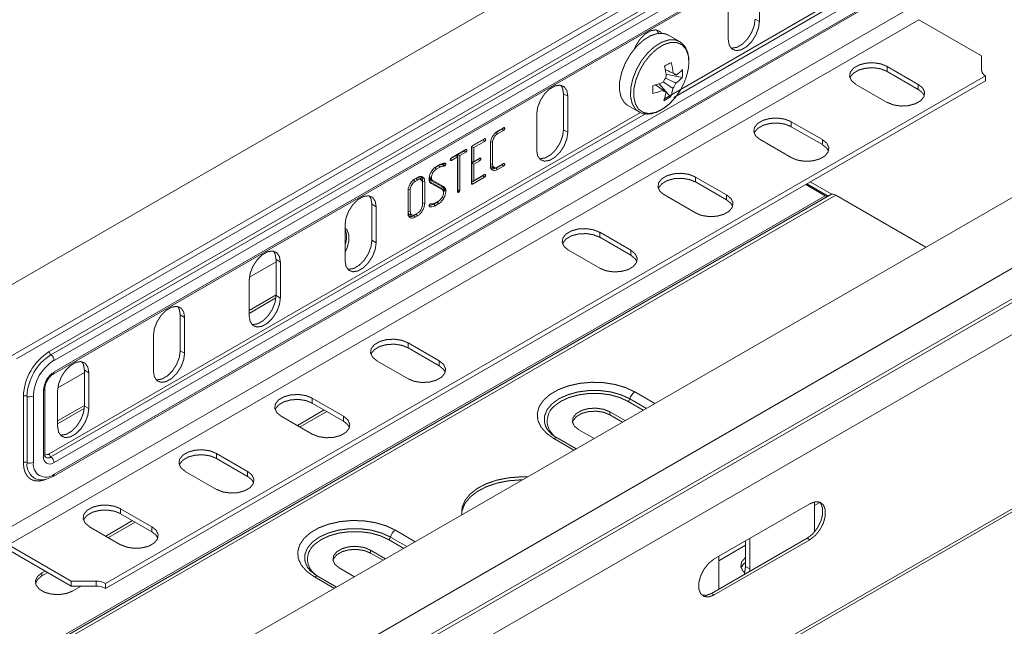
# Model space of a CAD drawing. Header units: millimetres. Extents: x 274 to 1864, y -1378 to 533.
# Tile 20 of 32: x 384 to 530, y 120 to 210. Entities that reach past the tile are written whole.
import ezdxf

# ---------------------------------------------------------------- set-up
doc = ezdxf.new("R2010")
doc.units = ezdxf.units.MM
doc.linetypes.add('K5LT32768', pattern=[0])
doc.linetypes.add('K5LT32769', pattern=[0])

msp = doc.modelspace()

# ---------------------------------------------------------------- linework, layer by layer
at = {"color": 7, "linetype": 'K5LT32768', "lineweight": 15}
for p, q in [((513.58, 234.93), (383.71, 159.96)), ((488.43, 231.79), (298.92, 122.39)), ((388.54, 161.04), (508.75, 230.43)), ((388.8, 160.56), (509.01, 229.96)), ((509.46, 229.13), (389.25, 159.73)), ((389.1, 157.69), (509.31, 227.09)), ((389.25, 158.01), (509.46, 227.41)), ((303.47, 114.51), (492.98, 223.91)), ((509.46, 214.02), (389.25, 144.63)), ((493.37, 209.75), (493.37, 215.06)), ((389.25, 142.91), (509.46, 212.3)), ((488.77, 212.41), (488.77, 207.1)), ((381.47, 134.31), (515.82, 211.87)), ((389.1, 142.59), (509.31, 211.98)), ((382.53, 132.48), (516.88, 210.03)), ((492.73, 210.12), (493.37, 209.75)), ((526.15, 204.68), (516.88, 210.03)), ((481.57, 206.81), (479.93, 207.76)), ((526.15, 204.68), (526.15, 202.57)), ((516.82, 200.48), (512.22, 203.13)), ((512.22, 202.4), (512.22, 203.13)), ((516.82, 199.74), (512.22, 202.4)), ((396.87, 126.79), (526.74, 201.76)), ((396.87, 126.05), (526.74, 201.02)), ((480.26, 198.62), (478.59, 200.58)), ((481.99, 201.51), (479.58, 202)), ((481.06, 201.84), (480.77, 201.98)), ((526.74, 201.02), (526.74, 201.76)), ((507.62, 200.48), (512.22, 197.83)), ((516.82, 199.74), (516.82, 200.48)), ((464.45, 199.1), (465.09, 198.73)), ((464.45, 193.79), (464.45, 199.1)), ((465.09, 193.43), (465.09, 198.73)), ((473.93, 197.37), (475.57, 196.42)), ((551.11, 195.6), (361.61, 86.2)), ((460.49, 196.08), (460.49, 190.77)), ((502.67, 192.32), (498.08, 194.97)), ((498.08, 194.23), (498.08, 194.97)), ((455.38, 193.91), (454.49, 193.4)), ((454.49, 193.4), (454.71, 193.18)), ((455.6, 193.69), (454.71, 193.18)), ((454.72, 193.57), (455.6, 194.08)), ((464.45, 193.79), (465.09, 193.43)), ((502.67, 191.58), (498.08, 194.23)), ((452.58, 192.29), (450.92, 191.34)), ((451.04, 191.44), (452.79, 192.45)), ((452.79, 192.07), (451.2, 191.15)), ((452.73, 192.42), (452.97, 192.36)), ((453.69, 192.02), (453.69, 188.74)), ((453.69, 192.02), (453.99, 191.94)), ((453.99, 191.94), (453.99, 188.67)), ((493.48, 192.32), (498.08, 189.66)), ((502.67, 191.58), (502.67, 192.32)), ((447.92, 189.64), (450.02, 190.86)), ((449.81, 190.69), (448.84, 190.13)), ((450.02, 190.47), (449.14, 189.96)), ((449.81, 190.69), (450.02, 190.47)), ((449.97, 190.82), (450.2, 190.77)), ((450.86, 185.87), (450.86, 191.14)), ((450.9, 191.32), (451.2, 191.15)), ((450.9, 191.3), (450.9, 189.05)), ((451.2, 191.15), (451.2, 189.08)), ((453.66, 188.49), (453.66, 191.74)), ((447.75, 189.29), (447.79, 189.24)), ((447.76, 189.43), (447.92, 189.26)), ((448.68, 190.04), (447.81, 189.54)), ((448.81, 189.77), (447.92, 189.26)), ((448.68, 190.04), (448.81, 189.77)), ((448.81, 184.66), (448.81, 189.77)), ((448.84, 190.13), (448.84, 184.93)), ((448.84, 190.13), (449.14, 189.96)), ((449.14, 189.96), (449.14, 184.85)), ((451.87, 189.43), (450.9, 188.87)), ((450.9, 189.05), (451.2, 189.08)), ((451.2, 189.08), (452.08, 189.59)), ((452.08, 189.21), (451.2, 188.7)), ((452.02, 189.56), (452.26, 189.5)), ((366.36, 78.46), (555.86, 187.86)), ((445.99, 188.49), (445.46, 188.18)), ((445.46, 188.18), (445.67, 187.96)), ((446.2, 188.27), (445.67, 187.96)), ((445.68, 188.35), (446.19, 188.65)), ((446.72, 188.66), (446.65, 188.64)), ((446.65, 188.64), (446.83, 188.41)), ((446.78, 188.79), (447.08, 188.73)), ((446.93, 188.43), (446.83, 188.41)), ((450.9, 188.87), (450.9, 186.21)), ((450.9, 188.87), (451.2, 188.7)), ((451.2, 188.7), (451.2, 186.24)), ((453.69, 188.74), (453.99, 188.67)), ((455.39, 188.62), (454.69, 188.21)), ((454.71, 188.27), (455.6, 188.78)), ((455.6, 188.4), (454.72, 187.89)), ((455.54, 188.75), (455.78, 188.69)), ((442.33, 186.38), (442.55, 186.16)), ((442.55, 186.54), (442.9, 186.74)), ((442.9, 186.36), (442.55, 186.16)), ((442.69, 186.59), (442.9, 186.36)), ((443.49, 186.35), (443.35, 186.57)), ((443.66, 186.21), (443.66, 182.97)), ((443.66, 186.21), (443.96, 186.14)), ((443.96, 186.14), (443.96, 182.89)), ((444.66, 186.63), (444.96, 186.57)), ((444.68, 186.55), (444.71, 186.48)), ((444.68, 186.55), (444.98, 186.5)), ((446.38, 185.17), (444.79, 186.07)), ((444.79, 186.07), (444.94, 185.84)), ((444.89, 186.3), (446.49, 185.4)), ((444.95, 186.73), (444.96, 186.57)), ((444.96, 186.57), (444.98, 186.5)), ((444.98, 186.5), (445, 186.45)), ((445.17, 186.28), (446.76, 185.38)), ((452.58, 187), (450.86, 186.01)), ((450.9, 186.21), (451.2, 186.24)), ((452.79, 186.78), (451.04, 185.77)), ((451.2, 186.24), (452.79, 187.16)), ((452.73, 187.13), (452.97, 187.07)), ((488.53, 184.15), (483.94, 186.8)), ((483.94, 186.07), (483.94, 186.8)), ((488.53, 183.42), (483.94, 186.07)), ((500.87, 186.09), (504.05, 184.25)), ((441.5, 181.47), (441.5, 184.72)), ((441.53, 185), (441.53, 181.72)), ((441.53, 185), (441.83, 184.92)), ((441.83, 184.92), (441.83, 181.65)), ((443.62, 182.69), (443.62, 185.96)), ((446.53, 184.94), (444.94, 185.84)), ((446.49, 185.4), (446.76, 185.38)), ((446.65, 184.84), (446.51, 185.06)), ((446.71, 185.15), (446.73, 185.08)), ((446.73, 185.08), (446.77, 184.96)), ((446.73, 185.08), (447.03, 185.04)), ((446.78, 184.77), (446.74, 184.52)), ((446.75, 184.49), (446.74, 184.62)), ((446.77, 184.96), (446.78, 184.88)), ((446.77, 184.96), (447.06, 184.9)), ((446.78, 184.88), (446.78, 184.77)), ((446.78, 184.88), (447.08, 184.82)), ((446.78, 184.77), (447.08, 184.7)), ((447, 185.12), (447.03, 185.04)), ((447.03, 185.04), (447.06, 184.9)), ((447.06, 184.9), (447.08, 184.82)), ((447.08, 184.82), (447.08, 184.7)), ((448.82, 184.83), (448.81, 184.81)), ((448.81, 184.73), (448.97, 184.55)), ((448.81, 184.59), (448.85, 184.53)), ((448.82, 184.83), (449.09, 184.67)), ((448.84, 184.93), (449.14, 184.85)), ((450.86, 185.95), (451.04, 185.77)), ((500.2, 185.7), (503.09, 184.03)), ((500.38, 185.8), (503.53, 183.98)), ((313.59, 74.63), (503.09, 184.03)), ((314.4, 74.8), (503.9, 184.2)), ((315.12, 74.73), (504.63, 184.12)), ((366.48, 74.05), (555.99, 183.45)), ((445.5, 182.95), (446.02, 183.25)), ((446.51, 183.84), (446.79, 183.69)), ((479.34, 184.15), (483.94, 181.5)), ((488.53, 183.42), (488.53, 184.15)), ((504.63, 184.12), (517.93, 176.45)), ((366.73, 73.62), (556.23, 183.01)), ((436.17, 182.77), (436.8, 182.41)), ((436.17, 177.47), (436.17, 182.77)), ((436.8, 177.1), (436.8, 182.41)), ((441.53, 181.72), (441.83, 181.65)), ((443.66, 182.97), (443.62, 182.74)), ((443.66, 182.97), (443.96, 182.89)), ((444.64, 182.45), (444.62, 182.53)), ((444.62, 182.52), (444.7, 182.41)), ((444.7, 182.41), (444.64, 182.45)), ((444.77, 182.84), (444.88, 182.86)), ((445.05, 182.82), (445.05, 182.82)), ((445.8, 183.09), (445.29, 182.79)), ((445.29, 182.79), (445.5, 182.57)), ((446.02, 182.87), (445.5, 182.57)), ((445.8, 183.09), (446.02, 182.87)), ((442.34, 181.09), (442.55, 180.86)), ((442.69, 181.29), (442.51, 181.19)), ((442.55, 181.25), (442.9, 181.45)), ((442.9, 181.07), (442.55, 180.86)), ((442.81, 181.37), (442.69, 181.29)), ((367.89, 69.57), (557.4, 178.97)), ((432.21, 179.75), (432.21, 174.44)), ((436.17, 177.47), (436.8, 177.1)), ((474.39, 175.99), (469.79, 178.64)), ((469.79, 177.91), (469.79, 178.64)), ((474.39, 175.25), (469.79, 177.91)), ((465.2, 175.99), (469.79, 173.33)), ((474.39, 175.25), (474.39, 175.99)), ((422.02, 174.61), (422.66, 174.24)), ((422.02, 169.3), (422.02, 174.61)), ((422.02, 174.26), (418.09, 171.99)), ((422.66, 168.93), (422.66, 174.24)), ((418.06, 171.59), (418.06, 166.28)), ((418.06, 167.11), (422.02, 169.4)), ((418.06, 166.67), (422, 168.94)), ((422.02, 169.3), (422.66, 168.93)), ((407.88, 166.44), (408.52, 166.08)), ((407.88, 161.14), (407.88, 166.44)), ((408.52, 160.77), (408.52, 166.08)), ((403.92, 163.42), (403.92, 158.12)), ((446.11, 159.66), (441.51, 162.31)), ((441.51, 161.58), (441.51, 162.31)), ((446.11, 158.92), (441.51, 161.58)), ((407.88, 161.14), (408.52, 160.77)), ((436.91, 159.66), (441.51, 157.01)), ((446.11, 158.92), (446.11, 159.66)), ((393.74, 157.93), (389.8, 155.66)), ((393.74, 158.28), (394.38, 157.91)), ((393.74, 152.97), (393.74, 158.28)), ((394.38, 152.61), (394.38, 157.91)), ((387.9, 145.81), (387.9, 155.61)), ((384.72, 144.62), (384.72, 154.42)), ((385.26, 144.64), (385.26, 154.44)), ((386.21, 154.46), (386.21, 144.66)), ((387.7, 145.52), (387.7, 155.32)), ((389.78, 155.26), (389.78, 149.95)), ((431.96, 151.49), (427.37, 154.15)), ((427.37, 153.41), (427.37, 154.15)), ((367.65, 43.26), (557.15, 152.66)), ((367.89, 43.81), (557.4, 153.21)), ((389.78, 150.79), (393.74, 153.07)), ((389.78, 150.34), (393.72, 152.61)), ((393.74, 152.97), (394.38, 152.61)), ((431.96, 150.76), (427.37, 153.41)), ((422.77, 151.49), (427.37, 148.84)), ((429.13, 152.4), (425.17, 150.11)), ((429.52, 152.17), (425.56, 149.89)), ((431.96, 150.76), (431.96, 151.49)), ((473.56, 150.83), (471.31, 152.13)), ((471.31, 151.68), (471.31, 152.13)), ((473.17, 150.61), (471.31, 151.68)), ((466.71, 149.48), (468.96, 148.18)), ((466.32, 146.65), (463.59, 148.23)), ((417.82, 143.33), (413.23, 145.98)), ((413.23, 145.25), (413.23, 145.98)), ((417.82, 142.6), (413.23, 145.25)), ((408.63, 143.33), (413.23, 140.68)), ((417.82, 142.6), (417.82, 143.33)), ((500.83, 138.56), (486.69, 130.4)), ((501.5, 134.44), (501.5, 138.83)), ((502.3, 138.76), (501.5, 138.3)), ((403.68, 135.17), (399.08, 137.82)), ((399.08, 137.09), (399.08, 137.82)), ((403.68, 134.43), (399.08, 137.09)), ((394.49, 135.17), (399.08, 132.51)), ((400.84, 136.07), (396.88, 133.78)), ((401.23, 135.85), (397.27, 133.56)), ((403.68, 134.43), (403.68, 135.17)), ((382.53, 132.48), (391.8, 127.13)), ((500.44, 133.48), (486.3, 125.31)), ((486.69, 125.09), (500.83, 133.25)), ((491.32, 132.42), (487.36, 130.14)), ((491.32, 133.07), (491.32, 129.3)), ((491.96, 133.44), (491.96, 128.93)), ((500.44, 133.48), (500.83, 133.25)), ((382.53, 131.74), (391.8, 126.39)), ((438.2, 130.42), (435.95, 131.72)), ((435.95, 131.27), (435.95, 131.72)), ((437.81, 130.2), (435.95, 131.27)), ((487.36, 126.28), (487.36, 130.78)), ((387.94, 128.62), (387.44, 128.33)), ((388.33, 128.4), (387.44, 127.89)), ((387.44, 127.89), (387.44, 128.33)), ((431.36, 129.07), (433.61, 127.77)), ((491.96, 128.93), (491.32, 129.3)), ((491.96, 128.93), (491.94, 128.57)), ((395.46, 127.13), (391.8, 127.13)), ((391.8, 126.39), (391.8, 127.13)), ((395.46, 126.39), (395.46, 127.13)), ((396.87, 126.05), (396.87, 126.79)), ((430.96, 126.24), (428.23, 127.82)), ((395.46, 126.39), (391.8, 126.39)), ((392.04, 125.68), (393.27, 126.39)), ((486.3, 125.31), (486.69, 125.09)), ((487.38, 125.94), (487.36, 126.28))]:
    msp.add_line(p, q, dxfattribs=at)
at = {"color": 8, "linetype": 'K5LT32769', "lineweight": 15, "true_color": 0x808080}
for p, q in [((479.36, 198.36), (504.15, 212.67)), ((480.74, 198.53), (505.01, 212.55)), ((388.54, 145.93), (475.82, 196.31)), ((388.8, 145.46), (476.57, 196.13)), ((474.98, 155.07), (477.94, 153.36)), ((476.23, 152.38), (473.98, 153.67)), ((474.25, 154.05), (476.69, 152.64)), ((466, 146.47), (463.04, 148.17)), ((439.63, 134.66), (442.58, 132.95)), ((440.88, 131.97), (438.63, 133.26)), ((438.89, 133.64), (441.33, 132.23)), ((430.64, 126.06), (427.68, 127.76))]:
    msp.add_line(p, q, dxfattribs=at)
at = {"color": 7, "linetype": 'K5LT32768', "const_width": 0.15}
for points in [[(488.77, 207.1), (488.91, 206.27), (489.31, 205.71), (489.92, 205.47), (490.67, 205.58), (491.47, 206.04), (492.22, 206.79), (492.83, 207.74), (493.23, 208.77), (493.37, 209.75)], [(489.16, 205.85), (489.29, 205.83), (490.04, 205.95), (490.83, 206.41), (491.58, 207.16), (492.2, 208.11), (492.6, 209.13), (492.73, 210.12)], [(479.93, 207.76), (479.29, 208), (478.34, 208), (477.3, 207.66), (476.24, 207), (475.22, 206.06), (474.31, 204.91), (473.56, 203.6), (473.03, 202.23), (472.74, 200.88), (472.71, 199.64), (472.95, 198.58), (473.44, 197.77), (473.93, 197.37)], [(478.92, 208.04), (478.69, 208.29), (478.08, 208.53), (477.33, 208.41), (476.53, 207.95), (475.78, 207.21), (475.17, 206.26), (474.94, 205.74)], [(478.48, 208.02), (478.45, 208.09), (478.21, 208.51)], [(512.22, 203.13), (511.3, 203.51), (510.21, 203.68), (509.08, 203.62), (508.06, 203.34), (507.26, 202.88), (506.78, 202.29), (506.68, 201.64), (506.98, 201.01), (507.62, 200.48)], [(512.22, 202.4), (511.3, 202.77), (510.21, 202.94), (509.08, 202.88), (508.06, 202.61), (507.26, 202.15), (506.78, 201.56), (506.74, 201.44)], [(465.09, 198.73), (464.95, 199.56), (464.55, 200.13), (463.94, 200.37), (463.19, 200.25), (462.39, 199.79), (461.64, 199.04), (461.03, 198.1), (460.63, 197.07), (460.49, 196.08)], [(464.45, 199.1), (464.31, 199.93), (464.06, 200.35)], [(512.22, 197.83), (513.15, 197.45), (514.24, 197.28), (515.36, 197.34), (516.38, 197.62), (517.18, 198.08), (517.66, 198.67), (517.76, 199.32), (517.46, 199.95), (516.82, 200.48)], [(517.71, 198.79), (517.46, 199.21), (516.82, 199.74)], [(498.08, 194.97), (497.15, 195.34), (496.06, 195.51), (494.94, 195.45), (493.92, 195.18), (493.12, 194.72), (492.64, 194.13), (492.54, 193.48), (492.83, 192.85), (493.48, 192.32)], [(498.08, 194.23), (497.15, 194.61), (496.06, 194.78), (494.94, 194.72), (493.92, 194.44), (493.12, 193.98), (492.64, 193.39), (492.59, 193.27)], [(455.38, 193.91), (455.5, 193.79), (455.6, 193.69)], [(455.54, 194.04), (455.6, 194.03), (455.78, 193.99)], [(460.49, 190.77), (460.63, 189.94), (461.03, 189.38), (461.64, 189.14), (462.39, 189.26), (463.19, 189.72), (463.94, 190.46), (464.55, 191.41), (464.95, 192.44), (465.09, 193.43)], [(460.88, 189.52), (461, 189.5), (461.75, 189.62), (462.55, 190.08), (463.3, 190.83), (463.91, 191.78), (464.31, 192.81), (464.45, 193.79)], [(452.58, 192.29), (452.68, 192.18), (452.79, 192.07)], [(498.08, 189.66), (499, 189.29), (500.09, 189.12), (501.22, 189.18), (502.24, 189.45), (503.04, 189.91), (503.52, 190.5), (503.61, 191.15), (503.32, 191.78), (502.67, 192.32)], [(503.56, 190.62), (503.32, 191.05), (502.67, 191.58)], [(451.87, 189.43), (451.98, 189.32), (452.08, 189.21)], [(445.99, 188.49), (446.06, 188.42), (446.12, 188.36), (446.2, 188.27)], [(454.03, 188.19), (454.16, 188.18), (454.29, 188.18)], [(454.51, 188.11), (454.57, 188.05), (454.64, 187.98), (454.72, 187.89)], [(455.39, 188.62), (455.49, 188.51), (455.6, 188.4)], [(444.65, 186.8), (444.74, 186.78), (444.83, 186.76), (444.95, 186.73)], [(444.71, 186.48), (444.86, 186.46), (445, 186.45)], [(444.89, 186.3), (445.03, 186.29), (445.17, 186.28)], [(452.58, 187), (452.7, 186.87), (452.79, 186.78)], [(483.94, 186.8), (483.01, 187.18), (481.92, 187.35), (480.8, 187.29), (479.77, 187.01), (478.98, 186.55), (478.5, 185.96), (478.4, 185.31), (478.69, 184.69), (479.34, 184.15)], [(483.94, 186.07), (483.01, 186.44), (481.92, 186.61), (480.8, 186.56), (479.77, 186.28), (478.98, 185.82), (478.5, 185.23), (478.45, 185.11)], [(446.38, 185.17), (446.43, 185.1), (446.47, 185.03), (446.53, 184.94)], [(446.71, 185.15), (446.79, 185.14), (446.88, 185.13), (447, 185.12)], [(436.8, 182.41), (436.66, 183.23), (436.26, 183.8), (435.65, 184.04), (434.9, 183.92), (434.1, 183.46), (433.35, 182.71), (432.74, 181.77), (432.34, 180.74), (432.21, 179.75)], [(436.17, 182.77), (436.03, 183.6), (435.78, 184.02)], [(483.94, 181.5), (484.86, 181.12), (485.95, 180.96), (487.08, 181.01), (488.1, 181.29), (488.9, 181.75), (489.37, 182.34), (489.47, 182.99), (489.18, 183.62), (488.53, 184.15)], [(489.42, 182.46), (489.18, 182.88), (488.53, 183.42)], [(444.8, 182.83), (444.91, 182.83), (445.05, 182.82)], [(441.87, 181.18), (442, 181.17), (442.13, 181.16)], [(442.69, 181.29), (442.75, 181.22), (442.81, 181.16), (442.9, 181.07)], [(432.21, 175.69), (432.5, 176.33), (432.77, 177.35), (432.77, 178.27), (432.5, 178.98), (432.21, 179.27)], [(469.79, 178.64), (468.87, 179.01), (467.78, 179.18), (466.65, 179.13), (465.63, 178.85), (464.83, 178.39), (464.36, 177.8), (464.26, 177.15), (464.55, 176.52), (465.2, 175.99)], [(432.59, 173.19), (432.72, 173.18), (433.47, 173.29), (434.27, 173.76), (435.02, 174.5), (435.63, 175.45), (436.03, 176.48), (436.17, 177.47)], [(469.79, 177.91), (468.87, 178.28), (467.78, 178.45), (466.65, 178.39), (465.63, 178.12), (464.83, 177.66), (464.36, 177.06), (464.31, 176.95)], [(422.66, 174.24), (422.52, 175.07), (422.12, 175.64), (421.51, 175.88), (420.76, 175.76), (419.96, 175.3), (419.21, 174.55), (418.6, 173.6), (418.2, 172.58), (418.06, 171.59)], [(422.02, 174.61), (421.88, 175.44), (421.64, 175.86)], [(432.21, 174.44), (432.34, 173.62), (432.74, 173.05), (433.35, 172.81), (434.1, 172.93), (434.9, 173.39), (435.65, 174.14), (436.26, 175.08), (436.66, 176.11), (436.8, 177.1)], [(469.79, 173.33), (470.72, 172.96), (471.81, 172.79), (472.93, 172.85), (473.96, 173.12), (474.75, 173.58), (475.23, 174.17), (475.33, 174.82), (475.04, 175.45), (474.39, 175.99)], [(475.28, 174.29), (475.04, 174.72), (474.39, 175.25)], [(418.06, 166.28), (418.2, 165.45), (418.6, 164.88), (419.21, 164.65), (419.96, 164.76), (420.76, 165.22), (421.51, 165.97), (422.12, 166.92), (422.52, 167.95), (422.66, 168.93)], [(418.45, 165.03), (418.58, 165.01), (419.33, 165.13), (420.12, 165.59), (420.87, 166.34), (421.49, 167.28), (421.88, 168.31), (422.02, 169.3)], [(408.52, 166.08), (408.38, 166.9), (407.98, 167.47), (407.37, 167.71), (406.62, 167.59), (405.82, 167.13), (405.07, 166.39), (404.46, 165.44), (404.06, 164.41), (403.92, 163.42)], [(407.88, 166.44), (407.74, 167.27), (407.49, 167.69)], [(441.51, 162.31), (440.59, 162.69), (439.5, 162.85), (438.37, 162.8), (437.35, 162.52), (436.55, 162.06), (436.07, 161.47), (435.97, 160.82), (436.27, 160.19), (436.91, 159.66)], [(441.51, 161.58), (440.59, 161.95), (439.5, 162.12), (438.37, 162.06), (437.35, 161.79), (436.55, 161.33), (436.07, 160.74), (436.02, 160.62)], [(403.92, 158.12), (404.06, 157.29), (404.46, 156.72), (405.07, 156.48), (405.82, 156.6), (406.62, 157.06), (407.37, 157.81), (407.98, 158.75), (408.38, 159.78), (408.52, 160.77)], [(404.31, 156.87), (404.43, 156.85), (405.18, 156.97), (405.98, 157.43), (406.73, 158.18), (407.34, 159.12), (407.74, 160.15), (407.88, 161.14)], [(394.38, 157.91), (394.24, 158.74), (393.84, 159.31), (393.23, 159.55), (392.48, 159.43), (391.68, 158.97), (390.93, 158.22), (390.32, 157.28), (389.92, 156.25), (389.78, 155.26)], [(393.74, 158.28), (393.6, 159.11), (393.35, 159.53)], [(441.51, 157.01), (442.43, 156.63), (443.52, 156.46), (444.65, 156.52), (445.67, 156.8), (446.47, 157.26), (446.95, 157.85), (447.05, 158.5), (446.75, 159.13), (446.11, 159.66)], [(447, 157.96), (446.75, 158.39), (446.11, 158.92)], [(463.04, 148.17), (461.93, 148.97), (461.13, 149.87), (460.67, 150.86), (460.58, 151.88), (460.85, 152.88), (461.49, 153.83), (462.45, 154.69), (463.7, 155.41), (465.18, 155.96), (466.82, 156.33), (468.57, 156.49), (470.33, 156.44), (472.04, 156.17), (473.61, 155.71), (474.98, 155.07)], [(427.37, 154.15), (426.44, 154.52), (425.35, 154.69), (424.23, 154.63), (423.21, 154.36), (422.41, 153.9), (421.93, 153.31), (421.83, 152.66), (422.12, 152.03), (422.77, 151.49)], [(473.98, 153.67), (472.75, 154.24), (471.33, 154.64), (469.8, 154.84), (468.22, 154.84), (466.69, 154.64), (465.27, 154.24), (464.04, 153.67), (463.06, 152.96), (462.69, 152.58)], [(389.78, 149.95), (389.92, 149.12), (390.32, 148.56), (390.93, 148.32), (391.68, 148.43), (392.48, 148.9), (393.23, 149.64), (393.84, 150.59), (394.24, 151.62), (394.38, 152.61)], [(390.17, 148.7), (390.29, 148.68), (391.04, 148.8), (391.84, 149.26), (392.59, 150.01), (393.2, 150.96), (393.6, 151.99), (393.74, 152.97)], [(427.37, 153.41), (426.44, 153.79), (425.35, 153.96), (424.23, 153.9), (423.21, 153.62), (422.41, 153.16), (421.93, 152.57), (421.88, 152.45)], [(471.31, 152.13), (470.38, 152.5), (469.29, 152.67), (468.17, 152.62), (467.15, 152.34), (466.35, 151.88), (465.87, 151.29), (465.77, 150.64), (466.06, 150.01), (466.71, 149.48)], [(427.37, 148.84), (428.29, 148.47), (429.38, 148.3), (430.51, 148.36), (431.53, 148.63), (432.33, 149.09), (432.81, 149.68), (432.9, 150.33), (432.61, 150.96), (431.96, 151.49)], [(471.31, 151.68), (470.38, 152.06), (469.29, 152.22), (468.17, 152.17), (467.15, 151.89), (466.35, 151.43), (465.87, 150.84), (465.78, 150.58)], [(432.85, 149.8), (432.61, 150.23), (431.96, 150.76)], [(413.23, 145.98), (412.3, 146.36), (411.21, 146.53), (410.09, 146.47), (409.06, 146.19), (408.27, 145.73), (407.79, 145.14), (407.69, 144.49), (407.98, 143.86), (408.63, 143.33)], [(413.23, 145.25), (412.3, 145.62), (411.21, 145.79), (410.09, 145.73), (409.06, 145.46), (408.27, 145), (407.79, 144.41), (407.74, 144.29)], [(413.23, 140.68), (414.15, 140.3), (415.24, 140.14), (416.36, 140.19), (417.39, 140.47), (418.19, 140.93), (418.66, 141.52), (418.76, 142.17), (418.47, 142.8), (417.82, 143.33)], [(418.71, 141.64), (418.47, 142.06), (417.82, 142.6)], [(459.15, 142.51), (458.18, 142.53), (456.37, 142.39), (454.65, 142.05), (453.08, 141.52), (451.73, 140.82), (450.65, 139.97), (449.89, 139.01), (449.48, 137.99), (449.43, 136.94), (449.43, 136.91)], [(458.4, 142.08), (458.18, 142.08), (456.37, 141.95), (454.65, 141.61), (453.08, 141.07), (451.73, 140.37), (450.65, 139.52), (449.89, 138.57), (449.48, 137.54), (449.41, 137.11)], [(399.08, 137.82), (398.16, 138.19), (397.07, 138.36), (395.94, 138.31), (394.92, 138.03), (394.12, 137.57), (393.65, 136.98), (393.55, 136.33), (393.84, 135.7), (394.49, 135.17)], [(502.25, 138.81), (502.43, 138.61), (502.7, 137.9), (502.7, 136.98), (502.43, 135.95), (501.92, 134.95), (501.23, 134.09), (500.44, 133.48)], [(500.83, 133.25), (501.62, 133.87), (502.31, 134.73), (502.82, 135.73), (503.09, 136.75), (503.09, 137.67), (502.82, 138.38), (502.31, 138.79), (501.62, 138.85), (500.83, 138.56)], [(399.08, 137.09), (398.16, 137.46), (397.07, 137.63), (395.94, 137.57), (394.92, 137.3), (394.12, 136.83), (393.65, 136.24), (393.6, 136.13)], [(399.08, 132.51), (400.01, 132.14), (401.1, 131.97), (402.22, 132.03), (403.25, 132.3), (404.04, 132.76), (404.52, 133.35), (404.62, 134), (404.33, 134.63), (403.68, 135.17)], [(427.68, 127.76), (426.57, 128.56), (425.77, 129.46), (425.31, 130.45), (425.22, 131.47), (425.5, 132.47), (426.13, 133.42), (427.09, 134.28), (428.34, 135), (429.82, 135.55), (431.47, 135.92), (433.21, 136.08), (434.98, 136.03), (436.68, 135.76), (438.25, 135.3), (439.63, 134.66)], [(404.57, 133.47), (404.33, 133.9), (403.68, 134.43)], [(438.63, 133.26), (437.4, 133.83), (435.98, 134.23), (434.44, 134.43), (432.87, 134.43), (431.33, 134.23), (429.91, 133.83), (428.68, 133.26), (427.7, 132.55), (427.33, 132.17)], [(435.95, 131.72), (435.03, 132.09), (433.94, 132.26), (432.81, 132.21), (431.79, 131.93), (430.99, 131.47), (430.52, 130.88), (430.42, 130.23), (430.71, 129.6), (431.36, 129.07)], [(435.95, 131.27), (435.03, 131.65), (433.94, 131.81), (432.81, 131.76), (431.79, 131.48), (430.99, 131.02), (430.52, 130.43), (430.43, 130.17)], [(486.69, 130.4), (485.9, 129.78), (485.21, 128.92), (484.7, 127.92), (484.42, 126.9), (484.42, 125.98), (484.7, 125.27), (485.21, 124.86), (485.9, 124.8), (486.69, 125.09)], [(491.32, 130.61), (491.2, 130.51), (490.72, 129.92), (490.62, 129.27), (490.91, 128.65), (491.2, 128.36)], [(491.32, 129.3), (491.18, 128.31), (491.12, 128.1)], [(387.44, 128.33), (386.8, 127.8), (386.5, 127.17), (386.6, 126.52), (387.08, 125.93), (387.88, 125.47), (388.9, 125.2), (390.02, 125.14), (391.11, 125.31), (392.04, 125.68)], [(387.44, 127.89), (386.8, 127.35), (386.51, 126.78)], [(486.3, 125.31), (485.51, 125.02), (484.88, 125.06)]]:
    msp.add_lwpolyline(points, dxfattribs=at)
at = {"color": 8, "linetype": 'K5LT32769', "true_color": 0x808080, "const_width": 0.15}
for points in [[(481.58, 206.81), (480.94, 207.05), (479.99, 207.05), (478.95, 206.71), (477.88, 206.05), (476.86, 205.11), (475.95, 203.96), (475.21, 202.65), (474.67, 201.28), (474.38, 199.93), (474.35, 198.69), (474.59, 197.63), (475.08, 196.82), (475.61, 196.4)], [(482.97, 203.67), (482.86, 204.79), (482.51, 205.7), (481.93, 206.33), (481.16, 206.66), (480.24, 206.67), (479.24, 206.34), (478.22, 205.7), (477.24, 204.8), (476.36, 203.69), (475.65, 202.43), (475.13, 201.11), (474.85, 199.82), (474.83, 198.62), (475.06, 197.6), (475.53, 196.82), (476.21, 196.34), (477.06, 196.17), (478.02, 196.33), (479.04, 196.82), (480.05, 197.59), (480.82, 198.4)], [(461.81, 150.01), (461.65, 150.54), (461.65, 151.5), (462.02, 152.43), (462.74, 153.3), (463.77, 154.05), (465.07, 154.64), (466.56, 155.06), (468.18, 155.27), (469.84, 155.27), (471.46, 155.06), (472.95, 154.64), (474.25, 154.05)], [(388.08, 142.19), (387.8, 142.07), (387.08, 141.91), (386.42, 141.94), (385.84, 142.15), (385.37, 142.55), (385.01, 143.11), (384.8, 143.81), (384.72, 144.62)], [(426.46, 129.6), (426.29, 130.13), (426.29, 131.09), (426.66, 132.02), (427.38, 132.89), (428.42, 133.64), (429.71, 134.23), (431.21, 134.65), (432.83, 134.86), (434.48, 134.86), (436.1, 134.65), (437.6, 134.23), (438.89, 133.64)]]:
    msp.add_lwpolyline(points, dxfattribs=at)
at = {"color": 7, "linetype": 'K5LT32768', "lineweight": 15}
for centre, radius, start, end in [((469.76, 221.91), 21.05, 297.1781, 300.2943), ((468.09, 200.98), 12.58, 5.174, 12.618), ((474.01, 204.25), 8.98, 319.3536, 356.3274), ((467.09, 200.43), 12.59, 5.1754, 12.6182), ((480.59, 201.59), 0.531, 28.6438, 86.3688), ((477.39, 206.97), 6.31, 305.6175, 317.2229), ((474.92, 202.25), 7.1, 354.0316, 3.5101), ((527.15, 202.67), 1.01, 185.6963, 245.6231), ((474.36, 212.51), 12.65, 285.0661, 292.3585), ((481.58, 199.89), 2.58, 139.2539, 159.0868), ((478.63, 201.59), 2.58, 319.2544, 339.084), ((477.36, 205.8), 6.31, 305.6192, 317.2212), ((457.12, 200.14), 20.53, 357.1322, 0.4095), ((474.33, 211.33), 12.65, 285.0655, 292.3596), ((479.61, 199.89), 0.531, 208.642, 266.3706), ((472.93, 200.3), 6.72, 340.5844, 351.9037), ((473.93, 200.85), 6.72, 340.5859, 351.9037), ((476.5, 204.3), 6.81, 293.9178, 303.5546), ((503.36, 184.4), 0.453, 234.3847, 294.3107), ((504.2, 183.53), 0.729, 54.381, 114.3151), ((429.42, 177.93), 3, 338.1803, 21.8197), ((393.01, 154.05), 8.3, 122.6053, 177.3947), ((392.94, 154.09), 7.69, 122.6048, 177.3952), ((389.16, 161.07), 0.622, 182.8083, 234.1789), ((388.16, 159.68), 1.09, 2.8073, 54.1798), ((392.81, 154.16), 6.62, 122.605, 177.3948), ((391.07, 155.17), 3.37, 122.605, 177.3946), ((385.01, 153.87), 0.622, 65.8283, 117.184), ((385.71, 155.43), 1.09, 245.8218, 297.1892), ((475.92, 153.62), 1.72, 122.9002, 165.7847), ((473.64, 154.2), 0.626, 302.8968, 345.7891), ((388.64, 145.37), 0.959, 170.7862, 309.2044), ((389.16, 145.96), 0.622, 182.8083, 234.1789), ((388.16, 144.57), 1.09, 2.8073, 54.1798), ((385.01, 144.07), 0.622, 65.8283, 117.184), ((385.71, 145.63), 1.09, 245.8218, 297.1892), ((388.06, 144.36), 1.88, 170.7857, 309.2043), ((440.56, 133.21), 1.72, 122.8987, 165.7862), ((438.29, 133.79), 0.626, 302.8983, 345.7851), ((492.28, 128.44), 1.73, 123.7892, 158.4737), ((395.51, 124.24), 2.89, 61.9619, 91.1423), ((395.51, 123.5), 2.89, 61.9619, 91.1423)]:
    msp.add_arc(centre, radius, start, end, dxfattribs=at)
at = {"color": 8, "linetype": 'K5LT32769', "lineweight": 15, "true_color": 0x808080}
for centre, radius, start, end in [((388.91, 157.97), 0.341, 305.2867, 6.8039), ((387.56, 155.64), 0.339, 293.1137, 355.3197), ((464.93, 150.77), 2.88, 141.1764, 241.7017), ((463.36, 147.74), 0.541, 64.9709, 126.3395), ((387.56, 145.84), 0.339, 293.0895, 355.5922), ((388.23, 146.33), 0.507, 229.1256, 307.5503), ((388.37, 146.03), 0.717, 238.854, 306.8388), ((387.63, 144.35), 2.38, 173.0862, 242.097), ((388.91, 142.87), 0.339, 304.4138, 6.8835), ((429.51, 130.37), 2.83, 140.5741, 236.6677), ((428, 127.33), 0.541, 64.9711, 126.3414)]:
    msp.add_arc(centre, radius, start, end, dxfattribs=at)
at = {"color": 7, "linetype": 'K5LT32768', "lineweight": 15}
for points, knots in [([(482.97, 203.72), (482.97, 203.93), (482.97, 204.53), (482.76, 205.41), (482.3, 206.28), (481.81, 206.63), (481.58, 206.8)], [0, 0, 0, 0, 0.153036, 0.444486, 0.73472, 1, 1, 1, 1]), ([(479.45, 202.69), (479.75, 202.54), (480.14, 202.35), (480.54, 202.16), (480.63, 202.12)], [0, 0, 0, 0, 0.773283, 1, 1, 1, 1]), ([(480.58, 199.91), (480.49, 199.97), (480.03, 200.28), (479.56, 200.59), (479.19, 200.84)], [0, 0, 0, 0, 0.191022, 1, 1, 1, 1]), ([(479.52, 201.41), (479.93, 201.21), (480.44, 200.96), (480.94, 200.72), (481.03, 200.67)], [0, 0, 0, 0, 0.809256, 1, 1, 1, 1]), ([(479.14, 199.63), (479.06, 199.69), (478.68, 199.94), (478.3, 200.2), (478, 200.41)], [0, 0, 0, 0, 0.213569, 1, 1, 1, 1]), ([(479.14, 199.65), (479.2, 199.61), (479.34, 199.51), (479.49, 199.42), (479.58, 199.36)], [0, 0, 0, 0, 0.381776, 1, 1, 1, 1]), ([(475.63, 196.43), (475.71, 196.38), (476.02, 196.16), (476.73, 196.06), (477.66, 196.15), (478.64, 196.54), (479.63, 197.19), (480.37, 197.85), (480.72, 198.31), (480.8, 198.42)], [0, 0, 0, 0, 0.056216, 0.227211, 0.39905, 0.577523, 0.761276, 0.946313, 1, 1, 1, 1]), ([(453.66, 191.74), (453.67, 191.9), (453.7, 192.22), (453.93, 192.73), (454.22, 193.17), (454.5, 193.44), (454.67, 193.54), (454.72, 193.57)], [0, 0, 0, 0, 0.244682, 0.471257, 0.695037, 0.9151, 1, 1, 1, 1]), ([(455.46, 194), (455.46, 193.99), (455.45, 193.98), (455.44, 193.96), (455.43, 193.95), (455.41, 193.93), (455.4, 193.92), (455.38, 193.91)], [0, 0, 0, 0, 0.139269, 0.306023, 0.443676, 0.581051, 1, 1, 1, 1]), ([(455.6, 194.08), (455.62, 194.09), (455.66, 194.1), (455.71, 194.09), (455.75, 194.07), (455.77, 194.03), (455.77, 194.01), (455.78, 193.99)], [0, 0, 0, 0, 0.268499, 0.417663, 0.717263, 0.785591, 1, 1, 1, 1]), ([(455.78, 193.99), (455.77, 193.96), (455.77, 193.91), (455.74, 193.84), (455.71, 193.79), (455.68, 193.76), (455.65, 193.72), (455.62, 193.7), (455.6, 193.69)], [0, 0, 0, 0, 0.253778, 0.4695, 0.575825, 0.671068, 0.766196, 1, 1, 1, 1]), ([(452.65, 192.37), (452.65, 192.37), (452.64, 192.35), (452.63, 192.33), (452.61, 192.31), (452.59, 192.3), (452.58, 192.29), (452.58, 192.29)], [0, 0, 0, 0, 0.146048, 0.4219, 0.558522, 0.889579, 1, 1, 1, 1]), ([(452.79, 192.45), (452.82, 192.47), (452.86, 192.48), (452.91, 192.46), (452.94, 192.45), (452.96, 192.41), (452.96, 192.38), (452.97, 192.36)], [0, 0, 0, 0, 0.316663, 0.474352, 0.696101, 0.787237, 1, 1, 1, 1]), ([(452.97, 192.36), (452.96, 192.34), (452.96, 192.3), (452.93, 192.22), (452.9, 192.17), (452.87, 192.13), (452.83, 192.1), (452.81, 192.08), (452.79, 192.07)], [0, 0, 0, 0, 0.249075, 0.373842, 0.62531, 0.733706, 0.787718, 1, 1, 1, 1]), ([(454.71, 193.18), (454.61, 193.11), (454.43, 192.98), (454.2, 192.67), (454.04, 192.34), (453.99, 192.1), (453.99, 191.98), (453.99, 191.94)], [0, 0, 0, 0, 0.247885, 0.496967, 0.71789, 0.926682, 1, 1, 1, 1]), ([(449.89, 190.78), (449.89, 190.78), (449.88, 190.76), (449.87, 190.75), (449.86, 190.73), (449.84, 190.72), (449.83, 190.71), (449.82, 190.7), (449.81, 190.69)], [0, 0, 0, 0, 0.036742, 0.330157, 0.47658, 0.549659, 0.819673, 1, 1, 1, 1]), ([(450.02, 190.86), (450.05, 190.87), (450.09, 190.88), (450.14, 190.87), (450.17, 190.85), (450.19, 190.82), (450.2, 190.79), (450.2, 190.77)], [0, 0, 0, 0, 0.316663, 0.474352, 0.696101, 0.787237, 1, 1, 1, 1]), ([(450.2, 190.77), (450.2, 190.74), (450.19, 190.7), (450.17, 190.65), (450.16, 190.61), (450.13, 190.57), (450.1, 190.54), (450.07, 190.5), (450.05, 190.49), (450.03, 190.48), (450.02, 190.47)], [0, 0, 0, 0, 0.246254, 0.352909, 0.459392, 0.563192, 0.736317, 0.782145, 0.966852, 1, 1, 1, 1]), ([(450.86, 191.14), (450.87, 191.17), (450.87, 191.22), (450.89, 191.29), (450.93, 191.35), (450.98, 191.4), (451.02, 191.43), (451.04, 191.44)], [0, 0, 0, 0, 0.273747, 0.428268, 0.584083, 0.758733, 1, 1, 1, 1]), ([(447.74, 189.35), (447.75, 189.38), (447.76, 189.45), (447.8, 189.51), (447.83, 189.56), (447.86, 189.6), (447.9, 189.63), (447.92, 189.64)], [0, 0, 0, 0, 0.319228, 0.554265, 0.598772, 0.772328, 1, 1, 1, 1]), ([(447.79, 189.24), (447.78, 189.24), (447.76, 189.26), (447.75, 189.3), (447.74, 189.33), (447.74, 189.35)], [0, 0, 0, 0, 0.317532, 0.638388, 1, 1, 1, 1]), ([(447.92, 189.26), (447.9, 189.25), (447.86, 189.23), (447.82, 189.23), (447.8, 189.23), (447.79, 189.24)], [0, 0, 0, 0, 0.393453, 0.794556, 1, 1, 1, 1]), ([(451.94, 189.51), (451.94, 189.5), (451.93, 189.48), (451.9, 189.45), (451.88, 189.44), (451.87, 189.43), (451.87, 189.43)], [0, 0, 0, 0, 0.301604, 0.566962, 0.905445, 1, 1, 1, 1]), ([(452.08, 189.59), (452.11, 189.6), (452.15, 189.62), (452.2, 189.6), (452.23, 189.58), (452.25, 189.55), (452.26, 189.52), (452.26, 189.5)], [0, 0, 0, 0, 0.308437, 0.446369, 0.723704, 0.790634, 1, 1, 1, 1]), ([(452.26, 189.5), (452.26, 189.47), (452.25, 189.43), (452.22, 189.36), (452.19, 189.3), (452.16, 189.27), (452.13, 189.23), (452.1, 189.22), (452.08, 189.21)], [0, 0, 0, 0, 0.248036, 0.372215, 0.6226, 0.730769, 0.784671, 1, 1, 1, 1]), ([(444.62, 186.52), (444.63, 186.68), (444.65, 186.92), (444.78, 187.27), (444.86, 187.44), (444.91, 187.53)], [0, 0, 0, 0, 0.497846, 0.744, 1, 1, 1, 1]), ([(444.91, 187.53), (445.01, 187.69), (445.21, 188.01), (445.5, 188.24), (445.65, 188.33), (445.68, 188.35)], [0, 0, 0, 0, 0.4824, 0.910623, 1, 1, 1, 1]), ([(445.67, 187.96), (445.58, 187.9), (445.41, 187.78), (445.19, 187.5), (445.04, 187.2), (444.96, 186.93), (444.95, 186.78), (444.95, 186.73)], [0, 0, 0, 0, 0.247362, 0.454915, 0.661654, 0.884807, 1, 1, 1, 1]), ([(446.65, 188.64), (446.59, 188.65), (446.47, 188.66), (446.25, 188.62), (446.09, 188.54), (445.99, 188.49)], [0, 0, 0, 0, 0.312864, 0.596052, 1, 1, 1, 1]), ([(446.19, 188.65), (446.28, 188.69), (446.46, 188.78), (446.74, 188.85), (446.91, 188.85), (447, 188.84)], [0, 0, 0, 0, 0.313649, 0.651569, 1, 1, 1, 1]), ([(446.83, 188.41), (446.77, 188.42), (446.65, 188.43), (446.44, 188.39), (446.29, 188.31), (446.2, 188.27)], [0, 0, 0, 0, 0.319701, 0.594832, 1, 1, 1, 1]), ([(446.78, 188.79), (446.78, 188.78), (446.77, 188.74), (446.75, 188.7), (446.73, 188.67), (446.72, 188.66), (446.72, 188.66)], [0, 0, 0, 0, 0.339312, 0.787485, 0.891724, 1, 1, 1, 1]), ([(446.72, 188.66), (446.74, 188.63), (446.79, 188.58), (446.86, 188.51), (446.9, 188.46), (446.93, 188.43)], [0, 0, 0, 0, 0.325396, 0.662685, 1, 1, 1, 1]), ([(447.08, 188.73), (447.08, 188.7), (447.07, 188.63), (447.03, 188.55), (446.99, 188.48), (446.95, 188.45), (446.93, 188.43), (446.93, 188.43)], [0, 0, 0, 0, 0.292141, 0.588369, 0.763123, 0.939411, 1, 1, 1, 1]), ([(447, 188.84), (447, 188.84), (447.01, 188.84), (447.03, 188.83), (447.05, 188.81), (447.07, 188.78), (447.07, 188.74), (447.08, 188.73)], [0, 0, 0, 0, 0.110819, 0.166214, 0.390378, 0.690847, 1, 1, 1, 1]), ([(454.51, 188.11), (454.39, 188.06), (454.15, 187.95), (453.86, 188.02), (453.67, 188.11), (453.64, 188.22), (453.63, 188.23)], [0, 0, 0, 0, 0.33663, 0.658157, 0.987339, 1, 1, 1, 1]), ([(454.72, 187.89), (454.59, 187.83), (454.33, 187.71), (454, 187.78), (453.75, 187.97), (453.66, 188.25), (453.66, 188.44), (453.66, 188.49)], [0, 0, 0, 0, 0.239948, 0.4663, 0.697734, 0.921176, 1, 1, 1, 1]), ([(453.73, 188.48), (453.74, 188.47), (453.75, 188.35), (453.86, 188.25), (453.99, 188.21), (454.04, 188.2)], [0, 0, 0, 0, 0.045715, 0.659002, 1, 1, 1, 1]), ([(453.99, 188.67), (454, 188.57), (454.02, 188.37), (454.18, 188.2), (454.38, 188.14), (454.57, 188.2), (454.68, 188.25), (454.71, 188.27)], [0, 0, 0, 0, 0.248747, 0.491364, 0.705768, 0.929502, 1, 1, 1, 1]), ([(455.46, 188.7), (455.45, 188.69), (455.45, 188.67), (455.42, 188.64), (455.4, 188.63), (455.39, 188.62), (455.39, 188.62)], [0, 0, 0, 0, 0.301529, 0.56492, 0.896809, 1, 1, 1, 1]), ([(455.6, 188.78), (455.62, 188.79), (455.66, 188.81), (455.71, 188.8), (455.76, 188.77), (455.77, 188.72), (455.78, 188.69)], [0, 0, 0, 0, 0.281686, 0.431417, 0.732673, 1, 1, 1, 1]), ([(455.78, 188.69), (455.77, 188.66), (455.77, 188.62), (455.74, 188.55), (455.71, 188.5), (455.67, 188.46), (455.64, 188.43), (455.62, 188.41), (455.6, 188.4)], [0, 0, 0, 0, 0.249081, 0.37377, 0.625255, 0.733647, 0.787644, 1, 1, 1, 1]), ([(441.5, 184.72), (441.51, 184.88), (441.54, 185.2), (441.76, 185.7), (442.05, 186.15), (442.34, 186.41), (442.5, 186.51), (442.55, 186.54)], [0, 0, 0, 0, 0.242172, 0.472274, 0.696816, 0.917701, 1, 1, 1, 1]), ([(442.55, 186.16), (442.45, 186.09), (442.27, 185.96), (442.04, 185.65), (441.89, 185.33), (441.84, 185.08), (441.83, 184.95), (441.83, 184.92)], [0, 0, 0, 0, 0.248868, 0.493793, 0.707351, 0.930957, 1, 1, 1, 1]), ([(443.34, 186.56), (443.32, 186.58), (443.26, 186.67), (443.07, 186.71), (442.86, 186.67), (442.73, 186.6), (442.69, 186.59)], [0, 0, 0, 0, 0.13116, 0.478048, 0.86014, 1, 1, 1, 1]), ([(442.9, 186.74), (443.03, 186.81), (443.3, 186.93), (443.63, 186.86), (443.86, 186.65), (443.95, 186.38), (443.95, 186.19), (443.96, 186.14)], [0, 0, 0, 0, 0.243116, 0.481354, 0.699507, 0.916644, 1, 1, 1, 1]), ([(443.62, 185.96), (443.61, 186.06), (443.59, 186.26), (443.43, 186.42), (443.23, 186.49), (443.04, 186.43), (442.93, 186.38), (442.9, 186.36)], [0, 0, 0, 0, 0.248975, 0.489744, 0.704058, 0.936237, 1, 1, 1, 1]), ([(443.12, 186.89), (443.2, 186.88), (443.38, 186.87), (443.57, 186.68), (443.65, 186.43), (443.66, 186.26), (443.66, 186.21)], [0, 0, 0, 0, 0.258199, 0.571248, 0.882771, 1, 1, 1, 1]), ([(444.69, 186.1), (444.68, 186.14), (444.65, 186.22), (444.62, 186.36), (444.62, 186.46), (444.62, 186.52)], [0, 0, 0, 0, 0.336936, 0.665827, 1, 1, 1, 1]), ([(444.79, 186.07), (444.75, 186.09), (444.71, 186.11), (444.68, 186.15), (444.67, 186.16)], [0, 0, 0, 0, 0.779177, 1, 1, 1, 1]), ([(444.94, 185.84), (444.91, 185.86), (444.84, 185.9), (444.76, 185.99), (444.72, 186.06), (444.69, 186.1)], [0, 0, 0, 0, 0.324342, 0.661153, 1, 1, 1, 1]), ([(444.71, 186.48), (444.73, 186.45), (444.77, 186.4), (444.84, 186.34), (444.87, 186.31), (444.89, 186.3)], [0, 0, 0, 0, 0.444465, 0.722007, 1, 1, 1, 1]), ([(445, 186.45), (445.03, 186.41), (445.06, 186.36), (445.12, 186.31), (445.15, 186.29), (445.17, 186.28)], [0, 0, 0, 0, 0.496808, 0.748254, 1, 1, 1, 1]), ([(452.65, 187.08), (452.65, 187.08), (452.65, 187.07), (452.64, 187.05), (452.62, 187.03), (452.61, 187.02), (452.6, 187.01), (452.58, 187), (452.58, 187)], [0, 0, 0, 0, 0.038126, 0.332847, 0.480021, 0.55313, 0.823625, 1, 1, 1, 1]), ([(452.79, 187.16), (452.81, 187.17), (452.85, 187.19), (452.9, 187.17), (452.94, 187.16), (452.96, 187.12), (452.96, 187.09), (452.97, 187.07)], [0, 0, 0, 0, 0.268442, 0.417591, 0.717287, 0.785582, 1, 1, 1, 1]), ([(452.97, 187.07), (452.96, 187.04), (452.96, 187), (452.94, 186.95), (452.92, 186.91), (452.9, 186.87), (452.87, 186.84), (452.84, 186.81), (452.81, 186.79), (452.79, 186.78), (452.79, 186.78)], [0, 0, 0, 0, 0.246914, 0.35409, 0.461067, 0.56541, 0.739037, 0.784957, 0.970407, 1, 1, 1, 1]), ([(446.51, 185.06), (446.49, 185.08), (446.45, 185.12), (446.41, 185.15), (446.38, 185.17)], [0, 0, 0, 0, 0.472196, 1, 1, 1, 1]), ([(446.49, 185.4), (446.52, 185.38), (446.58, 185.34), (446.66, 185.26), (446.69, 185.19), (446.71, 185.15)], [0, 0, 0, 0, 0.354376, 0.673774, 1, 1, 1, 1]), ([(446.7, 184.75), (446.68, 184.78), (446.65, 184.84), (446.6, 184.9), (446.56, 184.93), (446.53, 184.94)], [0, 0, 0, 0, 0.374695, 0.685214, 1, 1, 1, 1]), ([(446.74, 184.62), (446.73, 184.64), (446.73, 184.67), (446.71, 184.71), (446.7, 184.73), (446.7, 184.75)], [0, 0, 0, 0, 0.374453, 0.68661, 1, 1, 1, 1]), ([(446.76, 185.38), (446.79, 185.36), (446.86, 185.32), (446.94, 185.23), (446.98, 185.15), (447, 185.12)], [0, 0, 0, 0, 0.32569, 0.65904, 1, 1, 1, 1]), ([(447.08, 184.7), (447.06, 184.54), (447.05, 184.3), (446.92, 183.95), (446.83, 183.78), (446.79, 183.69)], [0, 0, 0, 0, 0.496482, 0.743304, 1, 1, 1, 1]), ([(448.85, 184.53), (448.85, 184.54), (448.84, 184.54), (448.83, 184.55), (448.81, 184.58), (448.81, 184.62), (448.81, 184.65), (448.81, 184.66)], [0, 0, 0, 0, 0.140642, 0.211119, 0.45401, 0.885686, 1, 1, 1, 1]), ([(448.84, 184.93), (448.84, 184.92), (448.84, 184.89), (448.83, 184.86), (448.82, 184.84), (448.82, 184.83)], [0, 0, 0, 0, 0.352027, 0.708042, 1, 1, 1, 1]), ([(449.09, 184.67), (449.08, 184.65), (449.06, 184.62), (449.01, 184.58), (448.99, 184.56), (448.97, 184.55)], [0, 0, 0, 0, 0.33437, 0.673448, 1, 1, 1, 1]), ([(449.14, 184.85), (449.14, 184.83), (449.14, 184.79), (449.11, 184.72), (449.1, 184.68), (449.09, 184.67)], [0, 0, 0, 0, 0.387979, 0.783486, 1, 1, 1, 1]), ([(451.04, 185.77), (451.01, 185.75), (450.97, 185.73), (450.92, 185.73), (450.89, 185.75), (450.87, 185.8), (450.87, 185.84), (450.86, 185.87)], [0, 0, 0, 0, 0.273738, 0.428271, 0.584134, 0.758745, 1, 1, 1, 1]), ([(446.02, 183.25), (445.98, 183.21), (445.91, 183.15), (445.83, 183.1), (445.8, 183.09)], [0, 0, 0, 0, 0.584116, 1, 1, 1, 1]), ([(446.02, 183.25), (446.12, 183.32), (446.3, 183.45), (446.53, 183.77), (446.69, 184.1), (446.74, 184.35), (446.74, 184.47), (446.75, 184.49)], [0, 0, 0, 0, 0.248654, 0.494467, 0.723882, 0.947855, 1, 1, 1, 1]), ([(446.79, 183.69), (446.69, 183.53), (446.49, 183.22), (446.2, 182.98), (446.05, 182.88), (446.02, 182.87)], [0, 0, 0, 0, 0.469307, 0.897554, 1, 1, 1, 1]), ([(448.97, 184.55), (448.96, 184.55), (448.93, 184.54), (448.89, 184.54), (448.87, 184.54), (448.85, 184.53)], [0, 0, 0, 0, 0.326122, 0.662163, 1, 1, 1, 1]), ([(443.96, 182.89), (443.94, 182.72), (443.91, 182.39), (443.68, 181.89), (443.39, 181.46), (443.11, 181.2), (442.94, 181.09), (442.9, 181.07)], [0, 0, 0, 0, 0.252448, 0.485274, 0.699721, 0.918449, 1, 1, 1, 1]), ([(442.9, 181.45), (443, 181.52), (443.18, 181.65), (443.41, 181.96), (443.57, 182.29), (443.62, 182.53), (443.62, 182.65), (443.62, 182.69)], [0, 0, 0, 0, 0.248042, 0.496412, 0.721404, 0.926268, 1, 1, 1, 1]), ([(444.62, 182.53), (444.63, 182.57), (444.64, 182.64), (444.68, 182.74), (444.72, 182.79), (444.74, 182.81), (444.75, 182.82), (444.76, 182.83), (444.77, 182.84), (444.77, 182.84)], [0, 0, 0, 0, 0.339759, 0.655693, 0.824263, 0.867008, 0.888342, 0.974002, 1, 1, 1, 1]), ([(445.29, 182.79), (445.2, 182.75), (444.99, 182.64), (444.77, 182.6), (444.65, 182.62), (444.64, 182.62)], [0, 0, 0, 0, 0.375575, 0.938961, 1, 1, 1, 1]), ([(445.5, 182.57), (445.41, 182.52), (445.18, 182.4), (444.91, 182.36), (444.74, 182.4), (444.7, 182.41)], [0, 0, 0, 0, 0.321033, 0.80008, 1, 1, 1, 1]), ([(444.88, 182.86), (444.9, 182.85), (444.92, 182.84), (444.96, 182.83), (445, 182.83), (445.04, 182.82), (445.08, 182.82), (445.11, 182.82), (445.15, 182.83), (445.2, 182.83), (445.24, 182.84), (445.27, 182.85), (445.31, 182.86), (445.35, 182.88), (445.4, 182.9), (445.45, 182.93), (445.48, 182.94), (445.5, 182.95)], [0, 0, 0, 0, 0.102004, 0.153023, 0.204038, 0.306119, 0.357129, 0.408156, 0.459159, 0.561221, 0.612257, 0.66326, 0.714273, 0.765312, 0.867398, 0.918409, 1, 1, 1, 1]), ([(442.34, 181.09), (442.24, 181.04), (442.04, 180.94), (441.76, 180.97), (441.56, 181.06), (441.5, 181.19), (441.48, 181.22)], [0, 0, 0, 0, 0.260323, 0.57623, 0.892062, 1, 1, 1, 1]), ([(442.55, 180.86), (442.42, 180.81), (442.18, 180.7), (441.86, 180.75), (441.61, 180.94), (441.51, 181.22), (441.5, 181.42), (441.5, 181.47)], [0, 0, 0, 0, 0.228204, 0.447965, 0.679049, 0.911742, 1, 1, 1, 1]), ([(441.58, 181.46), (441.58, 181.45), (441.6, 181.34), (441.7, 181.24), (441.83, 181.2), (441.88, 181.19)], [0, 0, 0, 0, 0.046053, 0.638736, 1, 1, 1, 1]), ([(441.83, 181.65), (441.84, 181.55), (441.86, 181.35), (442.02, 181.2), (442.21, 181.13), (442.4, 181.17), (442.51, 181.23), (442.55, 181.25)], [0, 0, 0, 0, 0.250447, 0.483239, 0.701072, 0.903077, 1, 1, 1, 1]), ([(387.9, 155.61), (387.91, 155.69), (387.92, 155.9), (388.03, 156.34), (388.27, 156.84), (388.61, 157.3), (388.91, 157.57), (389.07, 157.67), (389.1, 157.69)], [0, 0, 0, 0, 0.123113, 0.313179, 0.516148, 0.725301, 0.931441, 1, 1, 1, 1]), ([(461.8, 150.12), (461.81, 150.05), (461.82, 149.97), (461.87, 149.9), (461.88, 149.88)], [0, 0, 0, 0, 0.76045, 1, 1, 1, 1]), ([(463.59, 148.23), (463.42, 148.33), (462.93, 148.63), (462.33, 149.17), (461.94, 149.68), (461.86, 149.94), (461.84, 149.99)], [0, 0, 0, 0, 0.18739, 0.545114, 0.903089, 1, 1, 1, 1]), ([(388, 145.42), (387.99, 145.43), (387.96, 145.44), (387.91, 145.64), (387.9, 145.78), (387.9, 145.81)], [0, 0, 0, 0, 0.483023, 0.877732, 1, 1, 1, 1]), ([(386.53, 142.24), (386.78, 142.17), (387.3, 142.02), (388.19, 142.14), (388.79, 142.43), (389.1, 142.59)], [0, 0, 0, 0, 0.31164, 0.637321, 1, 1, 1, 1]), ([(426.44, 129.71), (426.45, 129.64), (426.46, 129.56), (426.51, 129.49), (426.53, 129.47)], [0, 0, 0, 0, 0.760483, 1, 1, 1, 1]), ([(428.23, 127.82), (428.07, 127.92), (427.58, 128.22), (426.98, 128.76), (426.58, 129.27), (426.5, 129.53), (426.49, 129.58)], [0, 0, 0, 0, 0.187391, 0.545119, 0.903096, 1, 1, 1, 1])]:
    msp.add_open_spline(points, degree=3, knots=knots, dxfattribs=at)

doc.saveas('drawing.dxf')
